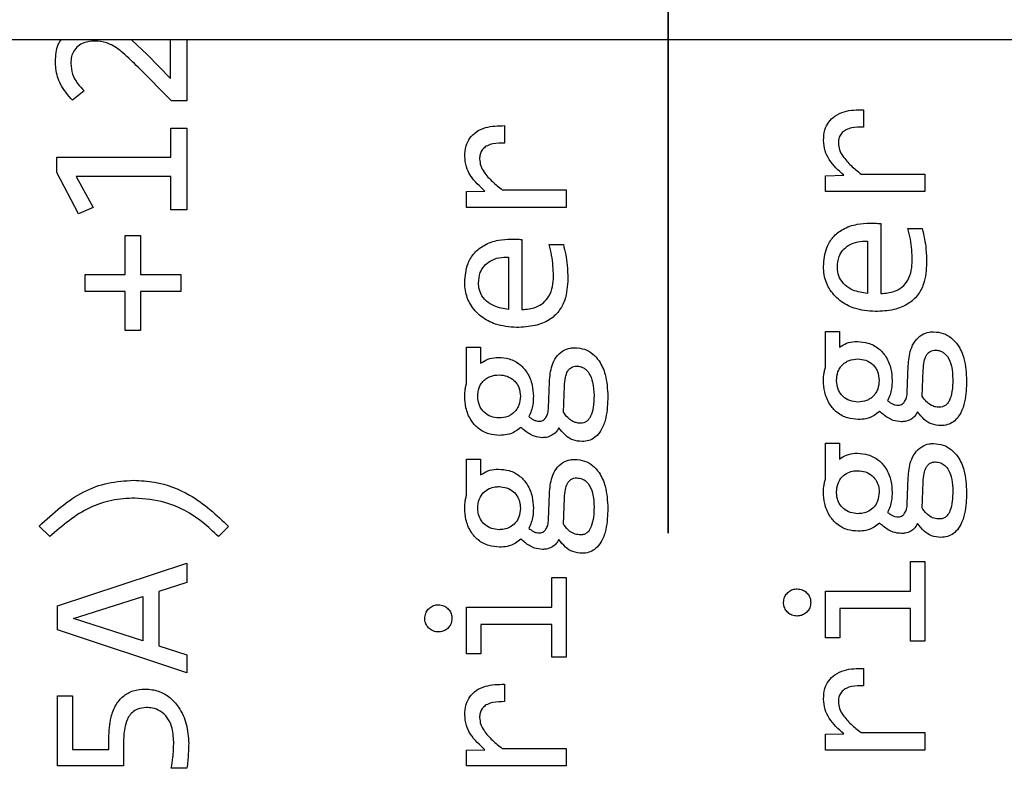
# Model space of a CAD drawing. Header units: millimetres. Extents: x 0 to 420, y 0 to 297.
# Tile 96 of 138: x 209.27 to 211.14, y 172.88 to 174.31. Entities that reach past the tile are written whole.
import ezdxf

# ---------------------------------------------------------------- set-up
doc = ezdxf.new("R2010")
doc.units = ezdxf.units.MM
doc.linetypes.add('PHANTOM', pattern=[12.7, 6.35, -1.27, 1.27, -1.27, 1.27, -1.27])
doc.styles.add('SLDTEXTSTYLE0', font='TXT', dxfattribs={"width": 0.75})
doc.dimstyles.new('SLDDIMSTYLE0', dxfattribs={"dimtxt": 3.5, "dimasz": 3.302, "dimexe": 0, "dimexo": 0.0625, "dimgap": 0.875, "dimtad": 1, "dimlfac": 5, "dimrnd": 1e-09, "dimzin": 12, "dimdsep": 46, "dimtxsty": 'SLDTEXTSTYLE0', "dimsah": 1, "dimcen": 0.09, "dimadec": 0, "dimazin": 3, "dimtfac": 1, "dimtofl": 0, "dimtmove": 0, "dimatfit": 3, "dimfxl": 1, "dimfrac": 2, "dimtolj": 1, "dimtzin": 12, "dimarcsym": 0})

# ---------------------------------------------------------------- blocks, each defined once
blk = doc.blocks.new('_D_5')
at = {"color": 7, "linetype": 'Continuous', "lineweight": 18}
for p, q in [((186.436, 221.3553), (271.0027, 221.3553)), ((270.0027, 160.1553), (270.0027, 221.3553)), ((186.436, 160.1553), (271.0027, 160.1553))]:
    blk.add_line(p, q, dxfattribs=at)
for points in [[(270.0027, 221.3553), (269.4947, 218.0533), (270.5107, 218.0533)], [(270.0027, 160.1553), (270.5107, 163.4573), (269.4947, 163.4573)]]:
    blk.add_solid(points, dxfattribs=at)
at = {"color": 7, "linetype": 'Continuous', "lineweight": 18, "insert": (265.491, 186.8762), "char_height": 3.5, "attachment_point": 1, "rotation": 90, "style": 'SLDTEXTSTYLE0'}
blk.add_mtext('306', dxfattribs=at)

msp = doc.modelspace()

# ---------------------------------------------------------------- linework, layer by layer
at = {"color": 7, "linetype": 'PHANTOM', "lineweight": 35}
msp.add_line((210.5017, 243.1863), (210.5017, 142.4764), dxfattribs=at)
at = {"color": 7, "linetype": 'Continuous', "lineweight": 25}
for p, q in [((214.3873, 174.2723), (208.7873, 174.2723)), ((209.4833, 174.2723), (209.5139, 174.2436)), ((209.5573, 174.1991), (209.5573, 174.2723)), ((209.5886, 174.2723), (209.5886, 174.1566)), ((209.5139, 174.2436), (209.5573, 174.1991)), ((209.5593, 174.1566), (209.496, 174.22)), ((209.3933, 174.1755), (209.3715, 174.1575)), ((209.5886, 174.1566), (209.5593, 174.1566)), ((210.8718, 174.1396), (210.8718, 174.1065)), ((209.5582, 174.1043), (209.5886, 174.1043)), ((209.5582, 174.0495), (209.5582, 174.1043)), ((209.5886, 174.1043), (209.5886, 173.9499)), ((210.1912, 174.1094), (210.1912, 174.0763)), ((209.3416, 174.0204), (209.3416, 174.0495)), ((209.3416, 174.0495), (209.5582, 174.0495)), ((209.3828, 173.9421), (209.3416, 174.0204)), ((209.3786, 174.0131), (209.4105, 173.9543)), ((209.5582, 174.0131), (209.3786, 174.0131)), ((209.5582, 173.9499), (209.5582, 174.0131)), ((210.7998, 174.0144), (210.8346, 174.0153)), ((210.7998, 173.9845), (210.7998, 174.0144)), ((210.8674, 174.0175), (210.9886, 174.0175)), ((210.9886, 174.0175), (210.9886, 173.9845)), ((210.1868, 173.9873), (210.308, 173.9873)), ((210.308, 173.9873), (210.308, 173.9542)), ((210.1191, 173.9842), (210.1539, 173.9851)), ((210.1191, 173.9542), (210.1191, 173.9842)), ((210.9886, 173.9845), (210.7998, 173.9845)), ((209.4105, 173.9543), (209.3828, 173.9421)), ((209.5886, 173.9499), (209.5582, 173.9499)), ((210.308, 173.9542), (210.1191, 173.9542)), ((210.9047, 173.9236), (210.9047, 173.7907)), ((210.9565, 173.9142), (210.9834, 173.9142)), ((209.4716, 173.9011), (209.5002, 173.9011)), ((209.4716, 173.8271), (209.4716, 173.9011)), ((209.5002, 173.9011), (209.5002, 173.8271)), ((210.224, 173.8934), (210.224, 173.7605)), ((210.2758, 173.8839), (210.3027, 173.8839)), ((210.8795, 173.8901), (210.8795, 173.7907)), ((210.1989, 173.8599), (210.1989, 173.7605)), ((209.3953, 173.7947), (209.3953, 173.8271)), ((209.3953, 173.8271), (209.4716, 173.8271)), ((209.5002, 173.8271), (209.5769, 173.8271)), ((209.5769, 173.8271), (209.5769, 173.7947)), ((209.4716, 173.7947), (209.3953, 173.7947)), ((209.4716, 173.7206), (209.4716, 173.7947)), ((209.5002, 173.7947), (209.5002, 173.7206)), ((209.5769, 173.7947), (209.5002, 173.7947)), ((209.5002, 173.7206), (209.4716, 173.7206)), ((210.7998, 173.7189), (210.8264, 173.7189)), ((210.7998, 173.6503), (210.7998, 173.7189)), ((210.8264, 173.7189), (210.8264, 173.6887)), ((210.1191, 173.6887), (210.1458, 173.6887)), ((210.1191, 173.6201), (210.1191, 173.6887)), ((210.1458, 173.6887), (210.1458, 173.6585)), ((210.9551, 173.6038), (210.9569, 173.6534)), ((210.9836, 173.5957), (210.9853, 173.6451)), ((210.2745, 173.5736), (210.2762, 173.6232)), ((210.3029, 173.5655), (210.3047, 173.6148)), ((210.7998, 173.5069), (210.8264, 173.5069)), ((210.7998, 173.4383), (210.7998, 173.5069)), ((210.8264, 173.5069), (210.8264, 173.4767)), ((210.1191, 173.4766), (210.1458, 173.4766)), ((210.1191, 173.4081), (210.1191, 173.4766)), ((210.1458, 173.4766), (210.1458, 173.4464)), ((210.9551, 173.3918), (210.9569, 173.4414)), ((210.9836, 173.3837), (210.9853, 173.433)), ((210.2745, 173.3616), (210.2762, 173.4112)), ((210.3029, 173.3534), (210.3047, 173.4028)), ((209.3283, 173.3297), (209.3083, 173.3495)), ((209.6677, 173.3486), (209.6483, 173.3297)), ((209.3427, 173.1983), (209.5886, 173.279)), ((209.5886, 173.279), (209.5886, 173.2424)), ((210.9613, 173.2823), (210.9886, 173.2823)), ((210.9613, 173.2261), (210.9613, 173.2823)), ((210.9886, 173.2823), (210.9886, 173.1309)), ((209.5886, 173.2424), (209.5351, 173.2254)), ((210.2806, 173.2521), (210.308, 173.2521)), ((210.2806, 173.1959), (210.2806, 173.2521)), ((210.308, 173.2521), (210.308, 173.1007)), ((209.5351, 173.2254), (209.5351, 173.1225)), ((210.7998, 173.2261), (210.9613, 173.2261)), ((210.7998, 173.1371), (210.7998, 173.2261)), ((209.3733, 173.1741), (209.5051, 173.2157)), ((209.5051, 173.2157), (209.5051, 173.132)), ((209.3427, 173.1523), (209.3427, 173.1983)), ((210.1191, 173.1959), (210.2806, 173.1959)), ((210.1191, 173.1068), (210.1191, 173.1959)), ((210.8269, 173.193), (210.8269, 173.1371)), ((210.9613, 173.193), (210.8269, 173.193)), ((210.9613, 173.1309), (210.9613, 173.193)), ((209.5051, 173.132), (209.3733, 173.1741)), ((209.5886, 173.0707), (209.3427, 173.1523)), ((210.1462, 173.1628), (210.1462, 173.1068)), ((210.2806, 173.1628), (210.1462, 173.1628)), ((210.2806, 173.1007), (210.2806, 173.1628)), ((210.8269, 173.1371), (210.7998, 173.1371)), ((210.9886, 173.1309), (210.9613, 173.1309)), ((209.5351, 173.1225), (209.5886, 173.1053)), ((209.5886, 173.1053), (209.5886, 173.0707)), ((210.1462, 173.1068), (210.1191, 173.1068)), ((210.308, 173.1007), (210.2806, 173.1007)), ((210.8718, 173.0795), (210.8718, 173.0465)), ((210.1912, 173.0493), (210.1912, 173.0163)), ((209.3427, 173.0271), (209.3713, 173.0271)), ((209.3427, 172.8946), (209.3427, 173.0271)), ((209.3713, 173.0271), (209.3713, 172.9255)), ((209.4403, 172.9255), (209.4403, 172.9469)), ((209.4683, 172.9414), (209.4683, 172.8946)), ((210.7998, 172.9544), (210.8346, 172.9552)), ((210.7998, 172.9244), (210.7998, 172.9544)), ((210.8674, 172.9575), (210.9886, 172.9575)), ((210.9886, 172.9575), (210.9886, 172.9244)), ((209.3713, 172.9255), (209.4403, 172.9255)), ((210.1191, 172.9241), (210.1539, 172.925)), ((210.1191, 172.8942), (210.1191, 172.9241)), ((210.1868, 172.9272), (210.308, 172.9272)), ((210.308, 172.9272), (210.308, 172.8942)), ((210.9886, 172.9244), (210.7998, 172.9244)), ((209.4683, 172.8946), (209.3427, 172.8946)), ((209.5886, 172.8902), (209.5589, 172.8902)), ((210.308, 172.8942), (210.1191, 172.8942))]:
    msp.add_line(p, q, dxfattribs=at)
for points, knots in [([(209.3391, 174.2317), (209.3396, 174.2426), (209.3403, 174.2572), (209.3479, 174.2693), (209.3499, 174.2723)], [0, 0, 0, 0, 0.747223, 1, 1, 1, 1]), ([(209.4132, 174.2699), (209.4064, 174.2693), (209.3953, 174.2684), (209.3816, 174.261), (209.3735, 174.2516), (209.3689, 174.2399), (209.3684, 174.2317), (209.3682, 174.2273)], [0, 0, 0, 0, 0.289869, 0.470379, 0.652293, 0.811016, 1, 1, 1, 1]), ([(209.496, 174.22), (209.4866, 174.2294), (209.47, 174.2459), (209.4448, 174.2649), (209.425, 174.2696), (209.4153, 174.2698), (209.4132, 174.2699)], [0, 0, 0, 0, 0.402408, 0.705995, 0.937095, 1, 1, 1, 1]), ([(209.3715, 174.1575), (209.3631, 174.167), (209.3478, 174.1845), (209.3398, 174.2119), (209.3393, 174.227), (209.3391, 174.2317)], [0, 0, 0, 0, 0.455558, 0.829207, 1, 1, 1, 1]), ([(209.3682, 174.2273), (209.3688, 174.2205), (209.37, 174.2068), (209.3802, 174.1893), (209.3891, 174.1799), (209.3933, 174.1755)], [0, 0, 0, 0, 0.3427228, 0.6903054, 1, 1, 1, 1]), ([(210.7962, 174.0812), (210.7967, 174.088), (210.7974, 174.1002), (210.8053, 174.1165), (210.8181, 174.129), (210.8407, 174.139), (210.8596, 174.1394), (210.8718, 174.1396)], [0, 0, 0, 0, 0.1850007, 0.3350764, 0.4854907, 0.6672552, 1, 1, 1, 1]), ([(210.1156, 174.051), (210.116, 174.0577), (210.1168, 174.07), (210.1246, 174.0863), (210.1374, 174.0987), (210.16, 174.1087), (210.1789, 174.1091), (210.1912, 174.1094)], [0, 0, 0, 0, 0.185001, 0.335076, 0.485491, 0.667255, 1, 1, 1, 1]), ([(210.8718, 174.1065), (210.8644, 174.1065), (210.8533, 174.1064), (210.8396, 174.1022), (210.8314, 174.0965), (210.8264, 174.089), (210.8246, 174.0819), (210.8245, 174.0778), (210.8245, 174.0764)], [0, 0, 0, 0, 0.3463358, 0.5196443, 0.6626109, 0.8062739, 0.9343391, 1, 1, 1, 1]), ([(210.8346, 174.0153), (210.8246, 174.0245), (210.81, 174.0378), (210.7981, 174.0618), (210.7969, 174.0746), (210.7962, 174.0812)], [0, 0, 0, 0, 0.51364, 0.74771, 1, 1, 1, 1]), ([(210.1912, 174.0763), (210.1837, 174.0763), (210.1726, 174.0762), (210.1589, 174.072), (210.1507, 174.0663), (210.1457, 174.0588), (210.1439, 174.0517), (210.1438, 174.0475), (210.1438, 174.0461)], [0, 0, 0, 0, 0.346336, 0.519644, 0.662611, 0.806274, 0.934339, 1, 1, 1, 1]), ([(210.8245, 174.0764), (210.8249, 174.072), (210.8258, 174.0631), (210.8344, 174.0482), (210.8484, 174.0329), (210.861, 174.0227), (210.8674, 174.0175)], [0, 0, 0, 0, 0.1746461, 0.3525736, 0.6719093, 1, 1, 1, 1]), ([(210.1539, 173.9851), (210.1439, 173.9942), (210.1293, 174.0076), (210.1175, 174.0316), (210.1162, 174.0443), (210.1156, 174.051)], [0, 0, 0, 0, 0.51364, 0.7477102, 1, 1, 1, 1]), ([(210.1438, 174.0461), (210.1442, 174.0417), (210.1451, 174.0328), (210.1537, 174.018), (210.1678, 174.0027), (210.1804, 173.9925), (210.1868, 173.9873)], [0, 0, 0, 0, 0.174646, 0.352574, 0.671909, 1, 1, 1, 1]), ([(210.7962, 173.8423), (210.7972, 173.8544), (210.7989, 173.8744), (210.8136, 173.8986), (210.8337, 173.9146), (210.8584, 173.9231), (210.8762, 173.9239), (210.8842, 173.9243)], [0, 0, 0, 0, 0.264734, 0.43632, 0.608279, 0.82306, 1, 1, 1, 1]), ([(210.8842, 173.9243), (210.8876, 173.9243), (210.8927, 173.9242), (210.8995, 173.9239), (210.903, 173.9237), (210.9047, 173.9236)], [0, 0, 0, 0, 0.499739, 0.749864, 1, 1, 1, 1]), ([(210.9646, 173.8538), (210.9644, 173.8604), (210.964, 173.8739), (210.9614, 173.8942), (210.9581, 173.9075), (210.9565, 173.9142)], [0, 0, 0, 0, 0.327794, 0.662622, 1, 1, 1, 1]), ([(210.9834, 173.9142), (210.9849, 173.9077), (210.9881, 173.8947), (210.9913, 173.8729), (210.9917, 173.8576), (210.9919, 173.8489)], [0, 0, 0, 0, 0.303541, 0.606919, 1, 1, 1, 1]), ([(210.1156, 173.8121), (210.1166, 173.8242), (210.1182, 173.8442), (210.133, 173.8684), (210.1531, 173.8843), (210.1777, 173.8929), (210.1955, 173.8937), (210.2035, 173.8941)], [0, 0, 0, 0, 0.264734, 0.43632, 0.608279, 0.82306, 1, 1, 1, 1]), ([(210.2035, 173.8941), (210.2069, 173.894), (210.212, 173.894), (210.2189, 173.8937), (210.2223, 173.8935), (210.224, 173.8934)], [0, 0, 0, 0, 0.499739, 0.749864, 1, 1, 1, 1]), ([(210.2839, 173.8235), (210.2837, 173.8302), (210.2833, 173.8437), (210.2807, 173.8639), (210.2774, 173.8772), (210.2758, 173.8839)], [0, 0, 0, 0, 0.3277938, 0.6626222, 1, 1, 1, 1]), ([(210.3027, 173.8839), (210.3043, 173.8774), (210.3074, 173.8645), (210.3106, 173.8426), (210.311, 173.8273), (210.3113, 173.8187)], [0, 0, 0, 0, 0.303541, 0.606919, 1, 1, 1, 1]), ([(210.8225, 173.8408), (210.823, 173.8476), (210.8239, 173.8593), (210.8326, 173.8738), (210.8449, 173.8838), (210.8612, 173.89), (210.8734, 173.8901), (210.8795, 173.8901)], [0, 0, 0, 0, 0.2368415, 0.4054031, 0.5741246, 0.7851305, 1, 1, 1, 1]), ([(210.1418, 173.8105), (210.1423, 173.8174), (210.1432, 173.8291), (210.1519, 173.8435), (210.1642, 173.8536), (210.1805, 173.8597), (210.1927, 173.8598), (210.1989, 173.8599)], [0, 0, 0, 0, 0.2368415, 0.4054031, 0.5741246, 0.7851305, 1, 1, 1, 1]), ([(210.8945, 173.7566), (210.8809, 173.7577), (210.857, 173.7597), (210.8262, 173.7761), (210.8061, 173.7988), (210.7971, 173.8225), (210.7965, 173.837), (210.7962, 173.8423)], [0, 0, 0, 0, 0.2785857, 0.4897919, 0.7022068, 0.8908012, 1, 1, 1, 1]), ([(210.8795, 173.7907), (210.8701, 173.7922), (210.8549, 173.7945), (210.8366, 173.806), (210.8263, 173.8197), (210.8227, 173.8322), (210.8225, 173.839), (210.8225, 173.8408)], [0, 0, 0, 0, 0.337482, 0.54532, 0.754939, 0.937095, 1, 1, 1, 1]), ([(210.9919, 173.8489), (210.9911, 173.8353), (210.9898, 173.8135), (210.9757, 173.7865), (210.956, 173.769), (210.9278, 173.7582), (210.9064, 173.7572), (210.8945, 173.7566)], [0, 0, 0, 0, 0.263773, 0.4223849, 0.5819104, 0.7687299, 1, 1, 1, 1]), ([(210.9047, 173.7907), (210.9137, 173.7914), (210.9283, 173.7924), (210.946, 173.8027), (210.9574, 173.8165), (210.9638, 173.8343), (210.9643, 173.8473), (210.9646, 173.8538)], [0, 0, 0, 0, 0.27161, 0.438405, 0.605533, 0.805115, 1, 1, 1, 1]), ([(210.3113, 173.8187), (210.3104, 173.8051), (210.3091, 173.7833), (210.295, 173.7562), (210.2753, 173.7387), (210.2471, 173.728), (210.2257, 173.7269), (210.2139, 173.7263)], [0, 0, 0, 0, 0.263773, 0.422385, 0.58191, 0.76873, 1, 1, 1, 1]), ([(210.224, 173.7605), (210.2331, 173.7611), (210.2477, 173.7622), (210.2654, 173.7725), (210.2768, 173.7863), (210.2831, 173.8041), (210.2837, 173.8171), (210.2839, 173.8235)], [0, 0, 0, 0, 0.27161, 0.438405, 0.605533, 0.805115, 1, 1, 1, 1]), ([(210.2139, 173.7263), (210.2003, 173.7275), (210.1764, 173.7295), (210.1456, 173.7459), (210.1254, 173.7685), (210.1164, 173.7923), (210.1158, 173.8068), (210.1156, 173.8121)], [0, 0, 0, 0, 0.278586, 0.489792, 0.702207, 0.890801, 1, 1, 1, 1]), ([(210.1989, 173.7605), (210.1895, 173.762), (210.1742, 173.7643), (210.156, 173.7758), (210.1456, 173.7894), (210.1421, 173.8019), (210.1418, 173.8088), (210.1418, 173.8105)], [0, 0, 0, 0, 0.337482, 0.54532, 0.754939, 0.937095, 1, 1, 1, 1]), ([(210.9569, 173.6534), (210.9578, 173.664), (210.9592, 173.6803), (210.969, 173.7007), (210.9813, 173.7127), (210.9945, 173.7178), (211.0024, 173.7181), (211.0052, 173.7182)], [0, 0, 0, 0, 0.348859, 0.542496, 0.737896, 0.906927, 1, 1, 1, 1]), ([(211.0052, 173.7182), (211.0113, 173.7176), (211.0236, 173.7164), (211.0397, 173.707), (211.054, 173.6908), (211.0658, 173.6632), (211.067, 173.6396), (211.0678, 173.6254)], [0, 0, 0, 0, 0.147753, 0.294129, 0.435313, 0.661551, 1, 1, 1, 1]), ([(210.2762, 173.6232), (210.2771, 173.6337), (210.2786, 173.6501), (210.2883, 173.6704), (210.3006, 173.6824), (210.3138, 173.6875), (210.3217, 173.6879), (210.3245, 173.688)], [0, 0, 0, 0, 0.348859, 0.542496, 0.737896, 0.906927, 1, 1, 1, 1]), ([(210.3245, 173.688), (210.3307, 173.6874), (210.343, 173.6862), (210.3591, 173.6768), (210.3733, 173.6606), (210.3851, 173.633), (210.3863, 173.6094), (210.3871, 173.5952)], [0, 0, 0, 0, 0.147753, 0.294129, 0.435313, 0.661551, 1, 1, 1, 1]), ([(210.8264, 173.6887), (210.8308, 173.6915), (210.8398, 173.6973), (210.8521, 173.6995), (210.859, 173.6997), (210.8606, 173.6997)], [0, 0, 0, 0, 0.427648, 0.86962, 1, 1, 1, 1]), ([(210.8606, 173.6997), (210.8674, 173.6992), (210.8819, 173.6981), (210.9012, 173.6876), (210.9165, 173.67), (210.9252, 173.6487), (210.9261, 173.633), (210.9265, 173.6259)], [0, 0, 0, 0, 0.182598, 0.392004, 0.576066, 0.806809, 1, 1, 1, 1]), ([(210.1458, 173.6585), (210.1502, 173.6613), (210.1591, 173.667), (210.1714, 173.6693), (210.1783, 173.6694), (210.1799, 173.6695)], [0, 0, 0, 0, 0.427648, 0.86962, 1, 1, 1, 1]), ([(210.1799, 173.6695), (210.1867, 173.669), (210.2012, 173.6679), (210.2206, 173.6574), (210.2358, 173.6398), (210.2445, 173.6185), (210.2454, 173.6028), (210.2458, 173.5957)], [0, 0, 0, 0, 0.182598, 0.392004, 0.576066, 0.806809, 1, 1, 1, 1]), ([(210.9853, 173.6451), (210.9858, 173.6507), (210.9865, 173.6606), (210.9901, 173.6719), (210.9946, 173.678), (210.9987, 173.6811), (211.0035, 173.6829), (211.0069, 173.6831), (211.0087, 173.6832)], [0, 0, 0, 0, 0.341509, 0.593379, 0.696805, 0.794024, 0.892651, 1, 1, 1, 1]), ([(211.0087, 173.6832), (211.011, 173.6831), (211.0154, 173.6828), (211.0216, 173.6804), (211.027, 173.6764), (211.0342, 173.6678), (211.0406, 173.6511), (211.0412, 173.6361), (211.0415, 173.6276)], [0, 0, 0, 0, 0.094421, 0.184061, 0.274979, 0.372999, 0.649431, 1, 1, 1, 1]), ([(210.3047, 173.6148), (210.3051, 173.6205), (210.3058, 173.6304), (210.3094, 173.6417), (210.314, 173.6478), (210.318, 173.6508), (210.3228, 173.6527), (210.3262, 173.6529), (210.328, 173.653)], [0, 0, 0, 0, 0.341509, 0.593379, 0.696805, 0.794024, 0.892651, 1, 1, 1, 1]), ([(210.328, 173.653), (210.3303, 173.6528), (210.3347, 173.6526), (210.3409, 173.6501), (210.3464, 173.6462), (210.3535, 173.6375), (210.3599, 173.6209), (210.3605, 173.6058), (210.3609, 173.5974)], [0, 0, 0, 0, 0.094421, 0.184061, 0.274979, 0.372999, 0.649431, 1, 1, 1, 1]), ([(210.8209, 173.6259), (210.8214, 173.6315), (210.822, 173.6396), (210.8269, 173.6493), (210.8318, 173.6554), (210.8378, 173.6604), (210.8474, 173.6655), (210.8556, 173.6662), (210.8613, 173.6667)], [0, 0, 0, 0, 0.257204, 0.37739, 0.498249, 0.619884, 0.740615, 1, 1, 1, 1]), ([(210.8613, 173.6667), (210.8665, 173.6662), (210.8769, 173.6653), (210.8882, 173.6579), (210.8951, 173.65), (210.9006, 173.6402), (210.9013, 173.6317), (210.9018, 173.6259)], [0, 0, 0, 0, 0.245061, 0.480682, 0.607709, 0.732858, 1, 1, 1, 1]), ([(210.1403, 173.5957), (210.1407, 173.6012), (210.1414, 173.6094), (210.1462, 173.619), (210.1511, 173.6252), (210.1571, 173.6302), (210.1667, 173.6353), (210.175, 173.636), (210.1806, 173.6364)], [0, 0, 0, 0, 0.257204, 0.37739, 0.498249, 0.619884, 0.740615, 1, 1, 1, 1]), ([(210.1806, 173.6364), (210.1859, 173.636), (210.1962, 173.6351), (210.2076, 173.6277), (210.2145, 173.6198), (210.2199, 173.6099), (210.2206, 173.6014), (210.2211, 173.5957)], [0, 0, 0, 0, 0.245061, 0.480682, 0.607709, 0.732858, 1, 1, 1, 1]), ([(210.7962, 173.6257), (210.7963, 173.629), (210.7965, 173.6348), (210.7978, 173.6431), (210.7991, 173.6479), (210.7998, 173.6503)], [0, 0, 0, 0, 0.400325, 0.698903, 1, 1, 1, 1]), ([(210.1156, 173.5954), (210.1157, 173.5988), (210.1158, 173.6046), (210.1171, 173.6129), (210.1184, 173.6177), (210.1191, 173.6201)], [0, 0, 0, 0, 0.400325, 0.698903, 1, 1, 1, 1]), ([(210.8621, 173.5518), (210.8554, 173.5523), (210.8409, 173.5534), (210.8215, 173.5639), (210.8063, 173.5815), (210.7975, 173.6028), (210.7966, 173.6185), (210.7962, 173.6257)], [0, 0, 0, 0, 0.182576, 0.391956, 0.57598, 0.805124, 1, 1, 1, 1]), ([(210.8613, 173.5849), (210.8561, 173.5854), (210.8459, 173.5865), (210.8345, 173.5936), (210.8277, 173.6017), (210.8222, 173.6116), (210.8214, 173.6201), (210.8209, 173.6259)], [0, 0, 0, 0, 0.239621, 0.476002, 0.605403, 0.732202, 1, 1, 1, 1]), ([(210.9018, 173.6259), (210.9014, 173.6203), (210.9007, 173.612), (210.8958, 173.6023), (210.891, 173.5962), (210.8849, 173.5911), (210.8752, 173.586), (210.8669, 173.5853), (210.8613, 173.5849)], [0, 0, 0, 0, 0.2580495, 0.3780257, 0.4982659, 0.6192734, 0.7397853, 1, 1, 1, 1]), ([(210.9265, 173.6259), (210.9263, 173.6206), (210.9258, 173.6114), (210.923, 173.5983), (210.9195, 173.591), (210.9177, 173.5873)], [0, 0, 0, 0, 0.395845, 0.693539, 1, 1, 1, 1]), ([(211.0415, 173.6276), (211.0413, 173.6199), (211.041, 173.6065), (211.0371, 173.5911), (211.0319, 173.5824), (211.0274, 173.5781), (211.0219, 173.5754), (211.018, 173.5751), (211.016, 173.575)], [0, 0, 0, 0, 0.356188, 0.620541, 0.725252, 0.818079, 0.906741, 1, 1, 1, 1]), ([(211.0678, 173.6254), (211.0673, 173.612), (211.0665, 173.5911), (211.0583, 173.5661), (211.0489, 173.5518), (211.0376, 173.5436), (211.0273, 173.5405), (211.021, 173.5402), (211.0188, 173.5402)], [0, 0, 0, 0, 0.366266, 0.56738, 0.711947, 0.826646, 0.94116, 1, 1, 1, 1]), ([(210.1815, 173.5216), (210.1747, 173.5221), (210.1602, 173.5232), (210.1408, 173.5337), (210.1256, 173.5513), (210.1169, 173.5726), (210.116, 173.5882), (210.1156, 173.5954)], [0, 0, 0, 0, 0.182576, 0.391956, 0.57598, 0.805124, 1, 1, 1, 1]), ([(210.1806, 173.5547), (210.1754, 173.5552), (210.1652, 173.5562), (210.1539, 173.5634), (210.147, 173.5714), (210.1415, 173.5813), (210.1408, 173.5899), (210.1403, 173.5957)], [0, 0, 0, 0, 0.239621, 0.476002, 0.605403, 0.732202, 1, 1, 1, 1]), ([(210.2211, 173.5957), (210.2207, 173.59), (210.22, 173.5818), (210.2152, 173.5721), (210.2103, 173.5659), (210.2043, 173.5609), (210.1946, 173.5558), (210.1863, 173.5551), (210.1806, 173.5547)], [0, 0, 0, 0, 0.258049, 0.378026, 0.498266, 0.619273, 0.739785, 1, 1, 1, 1]), ([(210.2458, 173.5957), (210.2456, 173.5904), (210.2452, 173.5811), (210.2423, 173.568), (210.2388, 173.5608), (210.237, 173.5571)], [0, 0, 0, 0, 0.395845, 0.693539, 1, 1, 1, 1]), ([(210.3609, 173.5974), (210.3606, 173.5897), (210.3603, 173.5763), (210.3564, 173.5608), (210.3513, 173.5522), (210.3467, 173.5478), (210.3413, 173.5452), (210.3373, 173.5449), (210.3353, 173.5447)], [0, 0, 0, 0, 0.356188, 0.620541, 0.725252, 0.818079, 0.906741, 1, 1, 1, 1]), ([(210.3871, 173.5952), (210.3866, 173.5817), (210.3859, 173.5609), (210.3776, 173.5359), (210.3682, 173.5216), (210.357, 173.5134), (210.3467, 173.5103), (210.3403, 173.51), (210.3382, 173.5099)], [0, 0, 0, 0, 0.366266, 0.56738, 0.711947, 0.826646, 0.94116, 1, 1, 1, 1]), ([(210.9382, 173.5787), (210.9396, 173.5789), (210.9425, 173.5791), (210.9468, 173.5816), (210.951, 173.5864), (210.9543, 173.5942), (210.9549, 173.6004), (210.9551, 173.6038)], [0, 0, 0, 0, 0.12976, 0.259708, 0.436283, 0.69412, 1, 1, 1, 1]), ([(211.016, 173.575), (211.0131, 173.5752), (211.0074, 173.5756), (210.9989, 173.5791), (210.9907, 173.5859), (210.9861, 173.5922), (210.9836, 173.5957)], [0, 0, 0, 0, 0.213067, 0.422505, 0.675592, 1, 1, 1, 1]), ([(210.9177, 173.5873), (210.9207, 173.5853), (210.9252, 173.5821), (210.9322, 173.579), (210.9361, 173.5788), (210.9382, 173.5787)], [0, 0, 0, 0, 0.4804285, 0.7315261, 1, 1, 1, 1]), ([(210.237, 173.5571), (210.24, 173.555), (210.2445, 173.5519), (210.2515, 173.5488), (210.2555, 173.5486), (210.2575, 173.5485)], [0, 0, 0, 0, 0.480428, 0.731526, 1, 1, 1, 1]), ([(210.2575, 173.5485), (210.259, 173.5486), (210.2619, 173.5489), (210.2662, 173.5514), (210.2703, 173.5562), (210.2736, 173.5639), (210.2742, 173.5702), (210.2745, 173.5736)], [0, 0, 0, 0, 0.12976, 0.259708, 0.436283, 0.69412, 1, 1, 1, 1]), ([(210.3353, 173.5447), (210.3324, 173.5449), (210.3268, 173.5453), (210.3182, 173.5488), (210.31, 173.5556), (210.3055, 173.5619), (210.3029, 173.5655)], [0, 0, 0, 0, 0.213067, 0.422505, 0.675592, 1, 1, 1, 1]), ([(210.9027, 173.5668), (210.8994, 173.5643), (210.8916, 173.5582), (210.8776, 173.5524), (210.867, 173.552), (210.8621, 173.5518)], [0, 0, 0, 0, 0.283377, 0.669334, 1, 1, 1, 1]), ([(210.9441, 173.5474), (210.9388, 173.548), (210.9263, 173.5492), (210.913, 173.5583), (210.9051, 173.5649), (210.9027, 173.5668)], [0, 0, 0, 0, 0.338813, 0.800468, 1, 1, 1, 1]), ([(210.9748, 173.5664), (210.9731, 173.5634), (210.9699, 173.5576), (210.9614, 173.5513), (210.9526, 173.5479), (210.9465, 173.5476), (210.9441, 173.5474)], [0, 0, 0, 0, 0.266833, 0.520607, 0.814721, 1, 1, 1, 1]), ([(211.0188, 173.5402), (211.0128, 173.5407), (211.0013, 173.5417), (210.986, 173.5519), (210.9787, 173.5613), (210.9748, 173.5664)], [0, 0, 0, 0, 0.332586, 0.6396, 1, 1, 1, 1]), ([(210.222, 173.5366), (210.2187, 173.534), (210.2109, 173.528), (210.197, 173.5222), (210.1864, 173.5218), (210.1815, 173.5216)], [0, 0, 0, 0, 0.2833769, 0.6693338, 1, 1, 1, 1]), ([(210.2634, 173.5172), (210.2581, 173.5177), (210.2456, 173.519), (210.2323, 173.5281), (210.2244, 173.5346), (210.222, 173.5366)], [0, 0, 0, 0, 0.338813, 0.800468, 1, 1, 1, 1]), ([(210.2941, 173.5361), (210.2924, 173.5332), (210.2892, 173.5273), (210.2807, 173.521), (210.2719, 173.5177), (210.2658, 173.5173), (210.2634, 173.5172)], [0, 0, 0, 0, 0.266833, 0.520607, 0.814721, 1, 1, 1, 1]), ([(210.3382, 173.5099), (210.3322, 173.5104), (210.3207, 173.5114), (210.3053, 173.5217), (210.298, 173.5311), (210.2941, 173.5361)], [0, 0, 0, 0, 0.332586, 0.6396, 1, 1, 1, 1]), ([(210.9569, 173.4414), (210.9578, 173.452), (210.9592, 173.4683), (210.969, 173.4887), (210.9813, 173.5006), (210.9945, 173.5058), (211.0024, 173.5061), (211.0052, 173.5062)], [0, 0, 0, 0, 0.348859, 0.542496, 0.737896, 0.906927, 1, 1, 1, 1]), ([(211.0052, 173.5062), (211.0113, 173.5056), (211.0236, 173.5044), (211.0397, 173.495), (211.054, 173.4788), (211.0658, 173.4512), (211.067, 173.4276), (211.0678, 173.4134)], [0, 0, 0, 0, 0.147753, 0.294129, 0.435313, 0.661551, 1, 1, 1, 1]), ([(210.8264, 173.4767), (210.8308, 173.4795), (210.8398, 173.4853), (210.8521, 173.4875), (210.859, 173.4877), (210.8606, 173.4877)], [0, 0, 0, 0, 0.427648, 0.86962, 1, 1, 1, 1]), ([(210.8606, 173.4877), (210.8674, 173.4872), (210.8819, 173.4861), (210.9012, 173.4756), (210.9165, 173.458), (210.9252, 173.4367), (210.9261, 173.421), (210.9265, 173.4139)], [0, 0, 0, 0, 0.182598, 0.392004, 0.576066, 0.806809, 1, 1, 1, 1]), ([(210.2762, 173.4112), (210.2771, 173.4217), (210.2786, 173.4381), (210.2883, 173.4584), (210.3006, 173.4704), (210.3138, 173.4755), (210.3217, 173.4759), (210.3245, 173.476)], [0, 0, 0, 0, 0.3488587, 0.5424962, 0.7378961, 0.9069267, 1, 1, 1, 1]), ([(210.3245, 173.476), (210.3307, 173.4754), (210.343, 173.4742), (210.3591, 173.4648), (210.3733, 173.4486), (210.3851, 173.4209), (210.3863, 173.3973), (210.3871, 173.3832)], [0, 0, 0, 0, 0.147753, 0.294129, 0.435313, 0.661551, 1, 1, 1, 1]), ([(210.9853, 173.433), (210.9857, 173.4385), (210.9864, 173.4478), (210.9898, 173.4591), (210.9944, 173.4661), (210.9998, 173.4698), (211.0048, 173.4711), (211.0077, 173.4711), (211.0087, 173.4712)], [0, 0, 0, 0, 0.326689, 0.562418, 0.693304, 0.825359, 0.940816, 1, 1, 1, 1]), ([(211.0087, 173.4712), (211.0121, 173.4708), (211.0186, 173.4701), (211.0274, 173.4645), (211.0352, 173.4539), (211.0408, 173.437), (211.0413, 173.4232), (211.0415, 173.4156)], [0, 0, 0, 0, 0.1421559, 0.2703283, 0.422245, 0.6849372, 1, 1, 1, 1]), ([(210.1458, 173.4464), (210.1502, 173.4493), (210.1591, 173.455), (210.1714, 173.4573), (210.1783, 173.4574), (210.1799, 173.4575)], [0, 0, 0, 0, 0.427648, 0.86962, 1, 1, 1, 1]), ([(210.1799, 173.4575), (210.1867, 173.457), (210.2012, 173.4559), (210.2206, 173.4454), (210.2358, 173.4277), (210.2445, 173.4064), (210.2454, 173.3908), (210.2458, 173.3836)], [0, 0, 0, 0, 0.182598, 0.392004, 0.576066, 0.806809, 1, 1, 1, 1]), ([(210.8209, 173.4139), (210.8214, 173.4194), (210.8224, 173.4301), (210.8307, 173.4433), (210.8419, 173.4511), (210.8524, 173.4543), (210.8588, 173.4545), (210.8613, 173.4546)], [0, 0, 0, 0, 0.257691, 0.49677, 0.701332, 0.884982, 1, 1, 1, 1]), ([(210.8613, 173.4546), (210.8662, 173.4542), (210.876, 173.4532), (210.8888, 173.4458), (210.8974, 173.4351), (210.9014, 173.4239), (210.9017, 173.4168), (210.9018, 173.4139)], [0, 0, 0, 0, 0.229513, 0.459265, 0.668874, 0.86108, 1, 1, 1, 1]), ([(209.3083, 173.3495), (209.3349, 173.374), (209.3735, 173.4096), (209.4387, 173.4332), (209.4711, 173.4353), (209.4872, 173.4364)], [0, 0, 0, 0, 0.524354, 0.762765, 1, 1, 1, 1]), ([(209.4872, 173.4364), (209.5006, 173.4356), (209.5375, 173.4334), (209.6038, 173.4088), (209.6444, 173.3706), (209.6677, 173.3486)], [0, 0, 0, 0, 0.195021, 0.537396, 1, 1, 1, 1]), ([(210.3047, 173.4028), (210.3051, 173.4082), (210.3058, 173.4176), (210.3091, 173.4288), (210.3138, 173.4359), (210.3191, 173.4395), (210.3241, 173.4408), (210.327, 173.4409), (210.328, 173.4409)], [0, 0, 0, 0, 0.326689, 0.562418, 0.693304, 0.825359, 0.940816, 1, 1, 1, 1]), ([(210.328, 173.4409), (210.3314, 173.4406), (210.3379, 173.4398), (210.3467, 173.4343), (210.3545, 173.4236), (210.3601, 173.4068), (210.3606, 173.3929), (210.3609, 173.3854)], [0, 0, 0, 0, 0.142156, 0.270328, 0.422245, 0.684937, 1, 1, 1, 1]), ([(210.7962, 173.4137), (210.7963, 173.417), (210.7965, 173.4228), (210.7978, 173.4311), (210.7991, 173.4359), (210.7998, 173.4383)], [0, 0, 0, 0, 0.400325, 0.698903, 1, 1, 1, 1]), ([(210.1156, 173.3834), (210.1157, 173.3868), (210.1158, 173.3926), (210.1171, 173.4009), (210.1184, 173.4057), (210.1191, 173.4081)], [0, 0, 0, 0, 0.400325, 0.698903, 1, 1, 1, 1]), ([(210.1403, 173.3836), (210.1407, 173.3892), (210.1417, 173.3999), (210.1501, 173.4131), (210.1612, 173.4209), (210.1717, 173.424), (210.1781, 173.4243), (210.1806, 173.4244)], [0, 0, 0, 0, 0.257691, 0.49677, 0.701332, 0.884982, 1, 1, 1, 1]), ([(210.1806, 173.4244), (210.1855, 173.4239), (210.1954, 173.423), (210.2082, 173.4156), (210.2167, 173.4048), (210.2207, 173.3937), (210.221, 173.3866), (210.2211, 173.3836)], [0, 0, 0, 0, 0.229513, 0.459265, 0.668874, 0.86108, 1, 1, 1, 1]), ([(210.8621, 173.3398), (210.8554, 173.3403), (210.8409, 173.3414), (210.8215, 173.3519), (210.8063, 173.3695), (210.7975, 173.3908), (210.7966, 173.4064), (210.7962, 173.4137)], [0, 0, 0, 0, 0.182576, 0.391956, 0.57598, 0.805124, 1, 1, 1, 1]), ([(210.8613, 173.3729), (210.8565, 173.3734), (210.8469, 173.3743), (210.8343, 173.3815), (210.8257, 173.3921), (210.8214, 173.4033), (210.8211, 173.4107), (210.8209, 173.4139)], [0, 0, 0, 0, 0.2231843, 0.4491827, 0.6538417, 0.8527777, 1, 1, 1, 1]), ([(210.9018, 173.4139), (210.9013, 173.4081), (210.9004, 173.398), (210.8928, 173.3854), (210.8827, 173.3773), (210.8717, 173.3734), (210.8645, 173.3731), (210.8613, 173.3729)], [0, 0, 0, 0, 0.264201, 0.465319, 0.667219, 0.849696, 1, 1, 1, 1]), ([(210.9265, 173.4139), (210.9263, 173.4086), (210.9258, 173.3994), (210.923, 173.3863), (210.9195, 173.379), (210.9177, 173.3753)], [0, 0, 0, 0, 0.395845, 0.693539, 1, 1, 1, 1]), ([(211.0415, 173.4156), (211.0412, 173.403), (211.0407, 173.3865), (211.032, 173.3699), (211.0256, 173.3649), (211.0204, 173.3631), (211.0171, 173.363), (211.016, 173.363)], [0, 0, 0, 0, 0.577853, 0.750513, 0.848261, 0.946233, 1, 1, 1, 1]), ([(211.0678, 173.4134), (211.0673, 173.4), (211.0665, 173.3791), (211.0583, 173.3541), (211.0489, 173.3398), (211.0376, 173.3316), (211.0273, 173.3285), (211.021, 173.3282), (211.0188, 173.3281)], [0, 0, 0, 0, 0.366266, 0.56738, 0.711947, 0.826646, 0.94116, 1, 1, 1, 1]), ([(209.4897, 173.4026), (209.475, 173.4017), (209.4458, 173.4), (209.3875, 173.3806), (209.3523, 173.3503), (209.3283, 173.3297)], [0, 0, 0, 0, 0.24235, 0.483055, 1, 1, 1, 1]), ([(209.6483, 173.3297), (209.6386, 173.3388), (209.6092, 173.3665), (209.5553, 173.397), (209.5089, 173.401), (209.4897, 173.4026)], [0, 0, 0, 0, 0.224078, 0.678217, 1, 1, 1, 1]), ([(210.9382, 173.3667), (210.9396, 173.3668), (210.9425, 173.3671), (210.9468, 173.3696), (210.951, 173.3744), (210.9543, 173.3822), (210.9549, 173.3884), (210.9551, 173.3918)], [0, 0, 0, 0, 0.12976, 0.259708, 0.436283, 0.69412, 1, 1, 1, 1]), ([(210.1815, 173.3096), (210.1747, 173.3101), (210.1602, 173.3112), (210.1408, 173.3217), (210.1256, 173.3393), (210.1169, 173.3605), (210.116, 173.3762), (210.1156, 173.3834)], [0, 0, 0, 0, 0.182576, 0.391956, 0.57598, 0.805124, 1, 1, 1, 1]), ([(210.1806, 173.3426), (210.1758, 173.3431), (210.1662, 173.3441), (210.1536, 173.3512), (210.1451, 173.3619), (210.1407, 173.3731), (210.1404, 173.3805), (210.1403, 173.3836)], [0, 0, 0, 0, 0.2231843, 0.4491827, 0.6538417, 0.8527777, 1, 1, 1, 1]), ([(210.2211, 173.3836), (210.2206, 173.3779), (210.2198, 173.3678), (210.2121, 173.3551), (210.2021, 173.3471), (210.191, 173.3432), (210.1838, 173.3428), (210.1806, 173.3426)], [0, 0, 0, 0, 0.264201, 0.465319, 0.667219, 0.849696, 1, 1, 1, 1]), ([(210.2458, 173.3836), (210.2456, 173.3784), (210.2452, 173.3691), (210.2423, 173.356), (210.2388, 173.3488), (210.237, 173.3451)], [0, 0, 0, 0, 0.395845, 0.693539, 1, 1, 1, 1]), ([(210.3609, 173.3854), (210.3605, 173.3727), (210.36, 173.3563), (210.3513, 173.3397), (210.345, 173.3346), (210.3397, 173.3329), (210.3365, 173.3328), (210.3353, 173.3327)], [0, 0, 0, 0, 0.5778528, 0.7505134, 0.848261, 0.9462334, 1, 1, 1, 1]), ([(210.3871, 173.3832), (210.3866, 173.3697), (210.3859, 173.3489), (210.3776, 173.3239), (210.3682, 173.3096), (210.357, 173.3014), (210.3467, 173.2982), (210.3403, 173.298), (210.3382, 173.2979)], [0, 0, 0, 0, 0.366266, 0.56738, 0.711947, 0.826646, 0.94116, 1, 1, 1, 1]), ([(210.9177, 173.3753), (210.9207, 173.3733), (210.9252, 173.3701), (210.9322, 173.367), (210.9361, 173.3668), (210.9382, 173.3667)], [0, 0, 0, 0, 0.480428, 0.731526, 1, 1, 1, 1]), ([(211.016, 173.363), (211.0126, 173.3632), (211.0054, 173.3638), (210.994, 173.37), (210.9876, 173.3779), (210.984, 173.383), (210.9836, 173.3837)], [0, 0, 0, 0, 0.251811, 0.5362, 0.9377, 1, 1, 1, 1]), ([(210.2575, 173.3365), (210.259, 173.3366), (210.2619, 173.3369), (210.2662, 173.3394), (210.2703, 173.3442), (210.2736, 173.3519), (210.2742, 173.3582), (210.2745, 173.3616)], [0, 0, 0, 0, 0.12976, 0.259708, 0.436283, 0.69412, 1, 1, 1, 1]), ([(210.3353, 173.3327), (210.3319, 173.333), (210.3247, 173.3336), (210.3133, 173.3398), (210.3069, 173.3477), (210.3034, 173.3528), (210.3029, 173.3534)], [0, 0, 0, 0, 0.251811, 0.5362, 0.9377, 1, 1, 1, 1]), ([(210.9027, 173.3548), (210.8994, 173.3523), (210.8916, 173.3462), (210.8776, 173.3404), (210.867, 173.34), (210.8621, 173.3398)], [0, 0, 0, 0, 0.283377, 0.669334, 1, 1, 1, 1]), ([(210.9441, 173.3354), (210.9388, 173.3359), (210.9263, 173.3372), (210.913, 173.3463), (210.9051, 173.3528), (210.9027, 173.3548)], [0, 0, 0, 0, 0.338813, 0.800468, 1, 1, 1, 1]), ([(210.9748, 173.3544), (210.9731, 173.3514), (210.9699, 173.3455), (210.9614, 173.3392), (210.9526, 173.3359), (210.9465, 173.3356), (210.9441, 173.3354)], [0, 0, 0, 0, 0.266833, 0.520607, 0.814721, 1, 1, 1, 1]), ([(211.0188, 173.3281), (211.0128, 173.3287), (211.0013, 173.3296), (210.986, 173.3399), (210.9787, 173.3493), (210.9748, 173.3544)], [0, 0, 0, 0, 0.332586, 0.6396, 1, 1, 1, 1]), ([(210.237, 173.3451), (210.24, 173.343), (210.2445, 173.3399), (210.2515, 173.3368), (210.2555, 173.3366), (210.2575, 173.3365)], [0, 0, 0, 0, 0.480428, 0.731526, 1, 1, 1, 1]), ([(210.222, 173.3246), (210.2187, 173.322), (210.2109, 173.316), (210.197, 173.3102), (210.1864, 173.3098), (210.1815, 173.3096)], [0, 0, 0, 0, 0.2833769, 0.6693338, 1, 1, 1, 1]), ([(210.2634, 173.3052), (210.2581, 173.3057), (210.2456, 173.3069), (210.2323, 173.3161), (210.2244, 173.3226), (210.222, 173.3246)], [0, 0, 0, 0, 0.338813, 0.800468, 1, 1, 1, 1]), ([(210.2941, 173.3241), (210.2924, 173.3211), (210.2892, 173.3153), (210.2807, 173.309), (210.2719, 173.3057), (210.2658, 173.3053), (210.2634, 173.3052)], [0, 0, 0, 0, 0.266833, 0.5206067, 0.8147206, 1, 1, 1, 1]), ([(210.3382, 173.2979), (210.3322, 173.2984), (210.3207, 173.2994), (210.3053, 173.3097), (210.298, 173.3191), (210.2941, 173.3241)], [0, 0, 0, 0, 0.332586, 0.6396, 1, 1, 1, 1]), ([(210.7204, 173.2045), (210.7208, 173.2079), (210.7214, 173.2143), (210.7267, 173.2222), (210.7336, 173.2276), (210.7405, 173.2301), (210.7448, 173.2302), (210.7462, 173.2303)], [0, 0, 0, 0, 0.252032, 0.466116, 0.681612, 0.896915, 1, 1, 1, 1]), ([(210.7462, 173.2303), (210.7496, 173.2299), (210.756, 173.2292), (210.7639, 173.224), (210.7694, 173.2171), (210.7718, 173.2102), (210.7719, 173.2059), (210.772, 173.2045)], [0, 0, 0, 0, 0.252357, 0.468193, 0.682406, 0.896551, 1, 1, 1, 1]), ([(210.7462, 173.1787), (210.7428, 173.1791), (210.7365, 173.1797), (210.7286, 173.185), (210.7231, 173.1918), (210.7207, 173.1988), (210.7205, 173.2031), (210.7204, 173.2045)], [0, 0, 0, 0, 0.2520324, 0.4661164, 0.6816122, 0.8969149, 1, 1, 1, 1]), ([(210.772, 173.2045), (210.7716, 173.2011), (210.771, 173.1947), (210.7658, 173.1868), (210.7589, 173.1814), (210.7519, 173.179), (210.7477, 173.1788), (210.7462, 173.1787)], [0, 0, 0, 0, 0.252113, 0.466266, 0.68196, 0.893256, 1, 1, 1, 1]), ([(210.0398, 173.1743), (210.0401, 173.1777), (210.0408, 173.184), (210.046, 173.1919), (210.0529, 173.1974), (210.0599, 173.1998), (210.0642, 173.2), (210.0655, 173.2001)], [0, 0, 0, 0, 0.252032, 0.466116, 0.681612, 0.896915, 1, 1, 1, 1]), ([(210.0655, 173.2001), (210.069, 173.1997), (210.0753, 173.199), (210.0832, 173.1938), (210.0887, 173.1869), (210.0911, 173.1799), (210.0913, 173.1757), (210.0913, 173.1743)], [0, 0, 0, 0, 0.2523573, 0.4681927, 0.6824058, 0.8965508, 1, 1, 1, 1]), ([(210.0655, 173.1485), (210.0621, 173.1488), (210.0558, 173.1495), (210.0479, 173.1547), (210.0424, 173.1616), (210.04, 173.1686), (210.0398, 173.1729), (210.0398, 173.1743)], [0, 0, 0, 0, 0.252032, 0.466116, 0.681612, 0.896915, 1, 1, 1, 1]), ([(210.0913, 173.1743), (210.091, 173.1708), (210.0903, 173.1645), (210.0851, 173.1566), (210.0782, 173.1512), (210.0713, 173.1488), (210.067, 173.1486), (210.0655, 173.1485)], [0, 0, 0, 0, 0.252113, 0.466266, 0.68196, 0.893256, 1, 1, 1, 1]), ([(210.7962, 173.0211), (210.7967, 173.0279), (210.7974, 173.0402), (210.8053, 173.0565), (210.8181, 173.0689), (210.8407, 173.0789), (210.8596, 173.0793), (210.8718, 173.0795)], [0, 0, 0, 0, 0.185001, 0.335076, 0.485491, 0.667255, 1, 1, 1, 1]), ([(209.4403, 172.9469), (209.4409, 172.9603), (209.4418, 172.9823), (209.4523, 173.0098), (209.4671, 173.0273), (209.4868, 173.0389), (209.5019, 173.0398), (209.5099, 173.0403)], [0, 0, 0, 0, 0.305457, 0.497112, 0.658287, 0.819752, 1, 1, 1, 1]), ([(209.5099, 173.0403), (209.5183, 173.0396), (209.5349, 173.0381), (209.5567, 173.0249), (209.5758, 173.0038), (209.5894, 172.9736), (209.5911, 172.9496), (209.5919, 172.9374)], [0, 0, 0, 0, 0.170785, 0.338431, 0.507253, 0.750413, 1, 1, 1, 1]), ([(210.1156, 172.9909), (210.116, 172.9977), (210.1168, 173.0099), (210.1246, 173.0262), (210.1374, 173.0387), (210.16, 173.0487), (210.1789, 173.0491), (210.1912, 173.0493)], [0, 0, 0, 0, 0.185001, 0.335076, 0.485491, 0.667255, 1, 1, 1, 1]), ([(210.8718, 173.0465), (210.8644, 173.0464), (210.8533, 173.0463), (210.8396, 173.0422), (210.8314, 173.0365), (210.8264, 173.0289), (210.8246, 173.0218), (210.8245, 173.0177), (210.8245, 173.0163)], [0, 0, 0, 0, 0.346336, 0.519644, 0.662611, 0.806274, 0.934339, 1, 1, 1, 1]), ([(210.1912, 173.0163), (210.1837, 173.0162), (210.1726, 173.0161), (210.1589, 173.0119), (210.1507, 173.0062), (210.1457, 172.9987), (210.1439, 172.9916), (210.1438, 172.9875), (210.1438, 172.9861)], [0, 0, 0, 0, 0.346336, 0.519644, 0.662611, 0.806274, 0.934339, 1, 1, 1, 1]), ([(210.8346, 172.9552), (210.8246, 172.9644), (210.81, 172.9778), (210.7981, 173.0017), (210.7969, 173.0145), (210.7962, 173.0211)], [0, 0, 0, 0, 0.51364, 0.74771, 1, 1, 1, 1]), ([(210.8245, 173.0163), (210.8249, 173.0119), (210.8258, 173.003), (210.8344, 172.9881), (210.8484, 172.9729), (210.861, 172.9626), (210.8674, 172.9575)], [0, 0, 0, 0, 0.174646, 0.352574, 0.671909, 1, 1, 1, 1]), ([(209.5121, 173.0051), (209.5061, 173.0046), (209.4962, 173.0038), (209.4845, 172.9965), (209.4759, 172.9855), (209.4693, 172.9667), (209.4687, 172.9508), (209.4683, 172.9414)], [0, 0, 0, 0, 0.204404, 0.332098, 0.459713, 0.676468, 1, 1, 1, 1]), ([(209.5635, 172.9398), (209.5629, 172.9499), (209.5618, 172.966), (209.552, 172.9864), (209.5391, 172.9987), (209.5247, 173.0044), (209.5158, 173.0049), (209.5121, 173.0051)], [0, 0, 0, 0, 0.32057, 0.516131, 0.713332, 0.88188, 1, 1, 1, 1]), ([(210.1539, 172.925), (210.1439, 172.9342), (210.1293, 172.9475), (210.1175, 172.9715), (210.1162, 172.9843), (210.1156, 172.9909)], [0, 0, 0, 0, 0.51364, 0.74771, 1, 1, 1, 1]), ([(210.1438, 172.9861), (210.1442, 172.9817), (210.1451, 172.9728), (210.1537, 172.9579), (210.1678, 172.9426), (210.1804, 172.9324), (210.1868, 172.9272)], [0, 0, 0, 0, 0.1746461, 0.3525736, 0.6719093, 1, 1, 1, 1]), ([(209.5589, 172.8902), (209.5601, 172.8968), (209.5622, 172.9083), (209.5632, 172.9249), (209.5634, 172.9348), (209.5635, 172.9398)], [0, 0, 0, 0, 0.402003, 0.700623, 1, 1, 1, 1]), ([(209.5919, 172.9374), (209.5917, 172.9307), (209.5913, 172.9195), (209.5902, 172.9038), (209.5891, 172.8947), (209.5886, 172.8902)], [0, 0, 0, 0, 0.423201, 0.711465, 1, 1, 1, 1])]:
    msp.add_open_spline(points, degree=3, knots=knots, dxfattribs=at)

# ---------------------------------------------------------------- dimensions: what is measured, and where the dimension line sits
at = {"color": 7, "linetype": 'Continuous', "lineweight": 18}
dim = msp.add_linear_dim(base=(270.0027, 221.3553), p1=(185.436, 160.1553), p2=(185.436, 221.3553), angle=90, dimstyle='SLDDIMSTYLE0', dxfattribs=at)
dim.commit()
dim.dimension.update_dxf_attribs({"geometry": '_D_5', "text_midpoint": (270.0027, 190.7553), "dimtype": 160})

doc.saveas('drawing.dxf')
